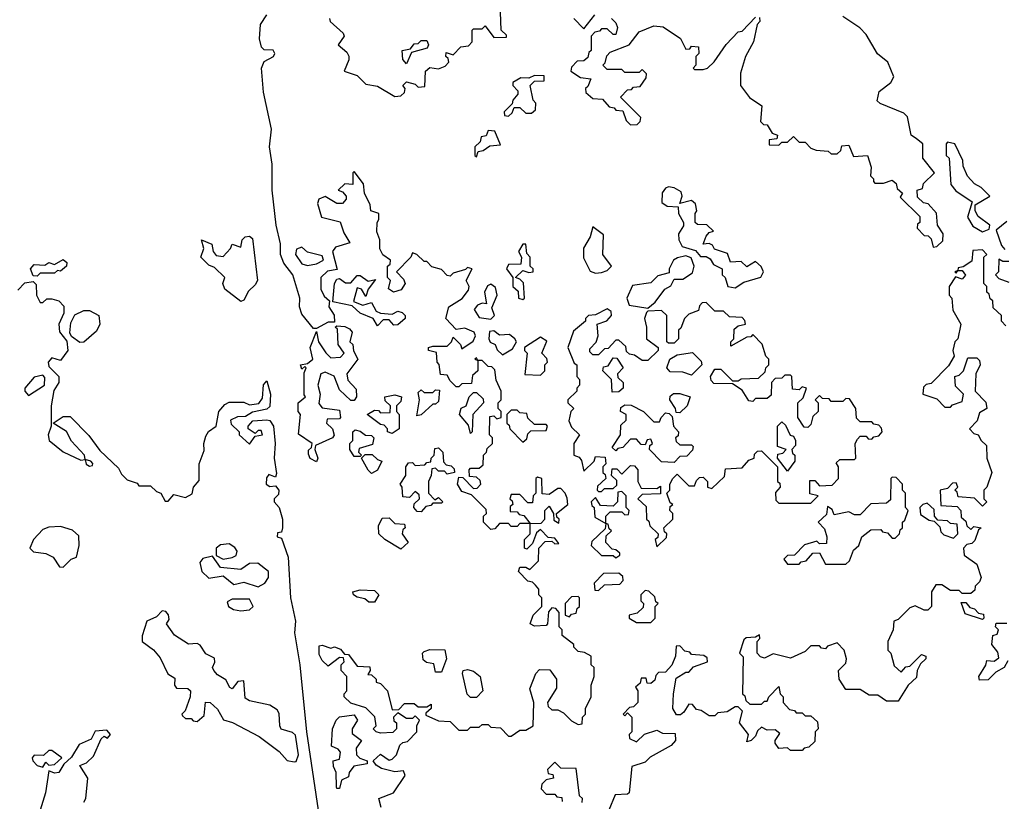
# Model space of a CAD drawing. Extents: x 1980017 to 2252640, y 74400 to 266395.
# Tile 182 of 256: x 2051865 to 2055250, y 249446 to 252131. Entities that reach past the tile are written whole.
import ezdxf

# ---------------------------------------------------------------- set-up
doc = ezdxf.new("R2010")
doc.units = 0

msp = doc.modelspace()

# ---------------------------------------------------------------- linework, layer by layer
at = {"layer": '0CON20XD'}
for points in [[(2052930, 252135), (2052932.5, 252125), (2052977.5, 252085), (2052980, 252075), (2052960, 252045), (2052989.5, 252019.5), (2052996.1, 252006.1), (2052996.4, 251993.6), (2052980, 251955), (2053025, 251940), (2053055, 251910), (2053095, 251902.5), (2053155, 251867.5), (2053175, 251870), (2053188.3, 251881.7), (2053190, 251895), (2053182.5, 251905), (2053195, 251917.5), (2053225, 251910), (2053235, 251900), (2053258.3, 251901.7), (2053260, 251955), (2053275, 251967.5), (2053305, 251962.5), (2053328.3, 251971.7), (2053340, 251985), (2053338.3, 251998.3), (2053330, 252005), (2053331.7, 252018.3), (2053355, 252010), (2053381.7, 252038.3), (2053408.3, 252041.7), (2053420, 252055), (2053420, 252095), (2053425, 252100), (2053455, 252100), (2053465, 252110), (2053495, 252070), (2053538.3, 252071.7), (2053538.3, 252078.3), (2053520, 252095), (2053517.5, 252157.5)], [(2052736.1, 252026.1), (2052705, 252027.5), (2052696.4, 252036.4), (2052690, 252065), (2052692.5, 252115), (2052715, 252147.5)], [(2053900, 252135), (2053915, 252120), (2053920, 252105), (2053915, 252080), (2053905, 252080), (2053885, 252100), (2053865, 252100), (2053858.3, 252091.7), (2053841.7, 252088.3), (2053830, 252075), (2053830, 252025), (2053821.7, 252018.3), (2053818.3, 252001.7), (2053805, 251990), (2053781.7, 251988.3), (2053761.7, 251968.3), (2053760, 251955), (2053793, 251933), (2053828.3, 251928.3), (2053818.3, 251901.7), (2053810, 251895), (2053811.7, 251881.7), (2053835, 251860), (2053868.3, 251858.3), (2053891.7, 251831.7), (2053908.3, 251828.3), (2053915, 251820), (2053938.3, 251818.3), (2053950, 251785), (2053965, 251770), (2053988.3, 251771.7), (2053998.3, 251781.7), (2054000, 251795), (2053930, 251865), (2053955, 251890), (2053968.3, 251891.7), (2053975, 251900), (2053998.3, 251901.7), (2054018.3, 251931.7), (2054020, 251945), (2054005, 251960), (2053995, 251950), (2053945, 251950), (2053935, 251960), (2053885, 251960), (2053870, 251975), (2053877.5, 251982.5), (2053883, 252007), (2053895, 252020), (2053960, 252045), (2053995, 252090), (2054045, 252110), (2054077, 252107), (2054136.4, 252066.4), (2054155, 252030), (2054168.3, 252031.7), (2054175, 252040), (2054198.3, 252038.3), (2054200, 252015), (2054190, 252005), (2054190, 251975), (2054180, 251965), (2054185, 251960), (2054215, 251960), (2054230, 251965), (2054253, 251987), (2054293.6, 252046.4), (2054335, 252090), (2054348.3, 252091.7), (2054395, 252140)], [(2053770, 252135), (2053805, 252100), (2053841.7, 252148.3)], [(2054408.3, 252138.3), (2054410, 252125), (2054400, 252115), (2054387.5, 252055), (2054360, 252005), (2054343, 251947), (2054342.5, 251905), (2054373.8, 251863.8), (2054416.7, 251835), (2054411.7, 251781.7), (2054421.7, 251771.7), (2054435, 251770), (2054451.7, 251741.7), (2054470, 251735), (2054468.3, 251721.7), (2054441.7, 251718.3), (2054441.7, 251701.7), (2054475, 251700), (2054485, 251710), (2054505, 251710), (2054525, 251730), (2054545, 251710), (2054565, 251710), (2054585, 251690), (2054603, 251683), (2054645, 251680), (2054655, 251670), (2054675, 251670), (2054688.3, 251681.7), (2054691.7, 251698.3), (2054715, 251700), (2054731.7, 251661.7), (2054780, 251665), (2054792.5, 251625), (2054790, 251595), (2054800, 251585), (2054800, 251575), (2054805, 251570), (2054835, 251570), (2054865, 251580), (2054878.3, 251568.3), (2054881.7, 251551.7), (2054900, 251535), (2054891.7, 251521.7), (2054960, 251455), (2054960, 251435), (2054951.7, 251428.3), (2054950, 251415), (2054975, 251390), (2054988.3, 251388.3), (2054998.3, 251378.3), (2055005, 251350), (2055018.3, 251351.7), (2055038.3, 251371.7), (2055040, 251395), (2055020, 251425), (2055017, 251467), (2054988.3, 251498.3), (2054971.7, 251501.7), (2054951.7, 251521.7), (2054950, 251545), (2054968.3, 251551.7), (2054971.7, 251568.3), (2055010, 251605), (2054970, 251655), (2054970, 251705), (2054948.3, 251721.7), (2054930, 251735), (2054917, 251797), (2054905, 251810), (2054823, 251843), (2054813, 251853), (2054820, 251885), (2054860, 251915), (2054870, 251935), (2054850, 251985), (2054813.6, 252013.6), (2054775, 252080), (2054753, 252103), (2054695, 252142.5)], [(2053195, 251980), (2053182.5, 251995), (2053180, 252025), (2053208.3, 252031.7), (2053221.7, 252048.3), (2053235, 252050), (2053245, 252060), (2053265, 252060), (2053270, 252045), (2053266.4, 252033.6), (2053211.7, 252018.3), (2053195, 251980)], [(2053107.5, 249425), (2053100, 249455), (2053150, 249475), (2053190, 249535), (2053185, 249550), (2053155, 249547.5), (2053108.3, 249558.3), (2053090, 249570), (2053080, 249585), (2053105, 249607.5), (2053135, 249587.5), (2053145, 249590), (2053160, 249605), (2053171.7, 249638.3), (2053181.7, 249648.3), (2053198.3, 249651.7), (2053230, 249685), (2053230, 249705), (2053240, 249725), (2053225, 249740), (2053215, 249730), (2053195, 249730), (2053165, 249750), (2053150, 249735), (2053151.7, 249721.7), (2053160, 249715), (2053160, 249695), (2053148.3, 249681.7), (2053105, 249680), (2053090, 249685), (2053080, 249695), (2053090, 249705), (2053086.4, 249736.4), (2053055, 249767.5), (2053003, 249783), (2052980, 249805), (2052980, 249815), (2052990, 249825), (2052990, 249875), (2052970, 249895), (2052970, 249915), (2052980, 249925), (2052978.3, 249938.3), (2052965, 249940), (2052925, 249910), (2052905, 249930), (2052895, 249950), (2052895, 249980), (2052905, 249982.5), (2052935, 249972.5), (2052947, 249977), (2052968.3, 249968.3), (2052981.7, 249951.7), (2052995, 249950), (2053025, 249910), (2053068.3, 249908.3), (2053070, 249895), (2053061.7, 249881.7), (2053075, 249880), (2053090, 249865), (2053090, 249855), (2053105, 249850), (2053130, 249825), (2053145, 249760), (2053168.3, 249761.7), (2053188.3, 249781.7), (2053221.7, 249781.7), (2053235, 249770), (2053265, 249770), (2053280, 249780), (2053280, 249765), (2053261.7, 249748.3), (2053261.7, 249741.7), (2053305, 249722.5), (2053345, 249720), (2053375, 249690), (2053405, 249690), (2053415, 249700), (2053445, 249700), (2053455, 249710), (2053475, 249710), (2053485, 249700), (2053518.3, 249698.3), (2053545, 249670), (2053555, 249670), (2053585, 249690), (2053605, 249690), (2053630, 249705), (2053632.5, 249785), (2053618.3, 249831.7), (2053640, 249885), (2053651.7, 249898.3), (2053687, 249897), (2053710, 249865), (2053710, 249835), (2053680, 249785), (2053681.7, 249771.7), (2053695, 249760), (2053715, 249760), (2053735, 249750), (2053761.7, 249721.7), (2053785, 249710), (2053798.3, 249711.7), (2053800, 249735), (2053810, 249745), (2053810, 249765), (2053830, 249805), (2053830, 249845), (2053840, 249875), (2053840, 249905), (2053830, 249915), (2053830, 249945), (2053807, 249957), (2053785, 249960), (2053770, 249975), (2053770, 249985), (2053730, 250015), (2053730, 250035), (2053720, 250045), (2053720, 250095), (2053708.3, 250108.3), (2053695, 250110), (2053683, 250097), (2053680, 250055), (2053675, 250050), (2053635, 250047.5), (2053620, 250055), (2053630, 250085), (2053660, 250115), (2053660, 250145), (2053650, 250155), (2053650, 250175), (2053638.3, 250188.3), (2053628.3, 250198.3), (2053611.7, 250201.7), (2053580, 250235), (2053585, 250250), (2053605, 250250), (2053618.3, 250241.7), (2053648.3, 250271.7), (2053650, 250315), (2053671.7, 250338.3), (2053695, 250340), (2053705, 250330), (2053718.3, 250331.7), (2053705, 250350), (2053681.7, 250351.7), (2053655, 250380), (2053641.7, 250368.3), (2053628.3, 250331.7), (2053608.3, 250311.7), (2053600, 250315), (2053600, 250345), (2053620, 250365), (2053620, 250400), (2053658.3, 250401.7), (2053670, 250415), (2053670, 250445), (2053685, 250460), (2053700, 250435), (2053701.7, 250411.7), (2053718.3, 250401.7), (2053720, 250415), (2053711.7, 250421.7), (2053710, 250435), (2053750, 250465), (2053747, 250487), (2053740, 250505), (2053725, 250520), (2053715, 250520), (2053685, 250500), (2053661.7, 250501.7), (2053660, 250555), (2053645, 250560), (2053640, 250555), (2053640, 250505), (2053630, 250495), (2053628.3, 250471.7), (2053611.7, 250471.7), (2053585, 250500), (2053555, 250500), (2053550, 250485), (2053558.3, 250478.3), (2053560, 250465), (2053551.7, 250458.3), (2053551.7, 250441.7), (2053575, 250440), (2053581.7, 250431.7), (2053598.3, 250428.3), (2053620, 250400), (2053585, 250400), (2053575, 250390), (2053555, 250390), (2053545, 250400), (2053515, 250400), (2053498.3, 250381.7), (2053485, 250380), (2053460, 250405), (2053460, 250425), (2053470, 250435), (2053468.3, 250448.3), (2053418.3, 250498.3), (2053385, 250510), (2053370, 250535), (2053375, 250560), (2053388.3, 250558.3), (2053425, 250520), (2053438.3, 250521.7), (2053450, 250535), (2053448.3, 250548.3), (2053435, 250560), (2053411.7, 250561.7), (2053410, 250585), (2053415, 250590), (2053445, 250590), (2053458.3, 250601.7), (2053460, 250635), (2053470, 250645), (2053471.7, 250658.3), (2053490, 250675), (2053490, 250695), (2053480, 250705), (2053481.7, 250768.3), (2053495, 250770), (2053505, 250760), (2053520, 250765), (2053520, 250785), (2053510, 250795), (2053510, 250815), (2053520, 250825), (2053520, 250855), (2053503, 250893), (2053498.3, 250928.3), (2053488.3, 250938.3), (2053475, 250940), (2053455, 250960), (2053440, 250960), (2053435, 250970), (2053430, 250965), (2053440, 250960), (2053440, 250925), (2053421.7, 250908.3), (2053418.3, 250881.7), (2053385, 250880), (2053375, 250870), (2053365, 250870), (2053345, 250890), (2053335, 250910), (2053311.7, 250911.7), (2053307, 250947), (2053300, 250955), (2053298.3, 250988.3), (2053270, 250995), (2053270, 251005), (2053285, 251010), (2053335, 251010), (2053350, 251025), (2053355, 251040), (2053380, 251015), (2053385, 251000), (2053423.6, 251026.4), (2053432.5, 251045), (2053427.5, 251057.5), (2053395, 251071.2), (2053365, 251066.7), (2053330, 251105), (2053340, 251145), (2053386.4, 251173.6), (2053408.3, 251201.7), (2053410, 251215), (2053400, 251235), (2053420, 251275), (2053405, 251280), (2053397.5, 251272.5), (2053355, 251260), (2053345, 251250), (2053335, 251252.5), (2053315, 251272.5), (2053281.7, 251281.7), (2053265, 251300), (2053255, 251300), (2053230, 251325), (2053215, 251330), (2053210, 251315), (2053160, 251265), (2053185, 251240), (2053190, 251225), (2053176.4, 251203.6), (2053150, 251195), (2053133, 251207), (2053140, 251235), (2053130, 251245), (2053130, 251285), (2053138.3, 251291.7), (2053140, 251305), (2053113.6, 251323.6), (2053103.6, 251343.6), (2053103.3, 251375), (2053092.3, 251402.3), (2053093.8, 251435), (2053100, 251445), (2053100, 251465), (2053072.5, 251475), (2053070, 251495), (2053050, 251535), (2053047, 251567), (2053015, 251610), (2053010, 251605), (2053010, 251565), (2052983, 251567), (2052960, 251545), (2052975, 251540), (2052987.5, 251525), (2052987.5, 251515), (2052975, 251500), (2052955, 251500), (2052915, 251523.8), (2052893.3, 251515), (2052889.3, 251499.3), (2052902.5, 251452.5), (2052966.7, 251436.7), (2052979.3, 251399.3), (2053000, 251365), (2052950.7, 251349.3), (2052940, 251335), (2052957, 251273), (2052923, 251267), (2052900, 251245), (2052900, 251205), (2052911.7, 251181.7), (2052930, 251165), (2052927.5, 251145), (2052945.9, 251115.9), (2052947.5, 251092.5), (2052925, 251092.5), (2052885, 251070), (2052875, 251070), (2052835, 251120), (2052827.5, 251145), (2052828, 251175), (2052804.1, 251254.1), (2052773.3, 251295), (2052761.2, 251325), (2052761.7, 251361.7), (2052746.7, 251425), (2052732.5, 251545), (2052733.3, 251635), (2052724, 251695), (2052731.2, 251755), (2052702.7, 251882.7), (2052696.2, 251965), (2052705, 251987.5), (2052737.5, 252005), (2052742.5, 252015), (2052736.1, 252026.1)], [(2053545, 251800), (2053558.3, 251811.7), (2053565, 251830), (2053585, 251830), (2053605, 251810), (2053625, 251810), (2053638.3, 251821.7), (2053640, 251845), (2053630, 251855), (2053620, 251905), (2053635, 251920), (2053668.3, 251921.7), (2053668.3, 251938.3), (2053635, 251940), (2053615, 251930), (2053588.3, 251931.7), (2053560, 251915), (2053560, 251905), (2053577, 251887), (2053577.5, 251875), (2053560, 251855), (2053558.3, 251841.7), (2053530, 251815), (2053531.7, 251801.7), (2053545, 251800)], [(2053435, 251660), (2053441.7, 251678.3), (2053458.3, 251681.7), (2053481.7, 251698.3), (2053518.3, 251701.7), (2053498.3, 251748.3), (2053475, 251750), (2053468.3, 251731.7), (2053451.7, 251728.3), (2053448.3, 251711.7), (2053430, 251695), (2053430, 251665), (2053435, 251660)], [(2055175, 251402.5), (2055198.3, 251411.7), (2055200, 251425), (2055160, 251455), (2055150, 251475), (2055150, 251495), (2055200, 251525), (2055170, 251555), (2055147, 251567), (2055123.6, 251593.6), (2055108.3, 251628.3), (2055107, 251647), (2055080, 251705), (2055055, 251710), (2055050, 251705), (2055050, 251665), (2055060, 251655), (2055066.7, 251565), (2055083.8, 251543.8), (2055140, 251505), (2055123, 251453), (2055141.7, 251421.7), (2055175, 251402.5)], [(2054325, 251210), (2054355, 251230), (2054413, 251247), (2054422.5, 251265), (2054413.6, 251283.6), (2054395, 251300), (2054365, 251282.5), (2054345, 251300), (2054308.3, 251298.3), (2054298.3, 251328.3), (2054253.3, 251343.3), (2054246.7, 251356.7), (2054235, 251362.5), (2054215, 251360), (2054225, 251387.5), (2054235, 251400), (2054250, 251405), (2054227, 251427), (2054195, 251427.5), (2054187.5, 251435), (2054186.7, 251465), (2054192.5, 251475), (2054188.3, 251498.3), (2054175, 251510), (2054135, 251500), (2054142.5, 251525), (2054139.3, 251539.3), (2054115, 251553.3), (2054095, 251557.5), (2054085, 251552.5), (2054073.6, 251536.4), (2054073, 251503), (2054090.7, 251490.7), (2054128.3, 251488.3), (2054130, 251465), (2054147.5, 251435), (2054147, 251423), (2054130, 251395), (2054131.2, 251375), (2054142.3, 251352.3), (2054188.3, 251338.3), (2054205, 251317.5), (2054225, 251317.5), (2054239.3, 251309.3), (2054250.7, 251290.7), (2054280, 251275), (2054280, 251255), (2054290, 251245), (2054300, 251215), (2054325, 251210)], [(2055258.3, 251438.3), (2055221.7, 251408.3), (2055240, 251355), (2055251.7, 251341.7)], [(2053845, 251260), (2053865, 251262.5), (2053885, 251270), (2053900, 251285), (2053870, 251325), (2053871.7, 251391.7), (2053835, 251420), (2053826.7, 251385), (2053803.6, 251346.4), (2053803.6, 251313.6), (2053826.7, 251266.7), (2053845, 251260)], [(2052625, 251163.3), (2052570, 251205), (2052563.3, 251225), (2052570, 251245), (2052535, 251280), (2052515, 251287.5), (2052487.5, 251315), (2052497.5, 251345), (2052490, 251375), (2052525, 251360), (2052530, 251335), (2052540.7, 251320.7), (2052565, 251317.5), (2052590, 251345), (2052595, 251360), (2052625, 251350), (2052630, 251375), (2052640, 251385), (2052655, 251387.5), (2052665, 251380), (2052682.5, 251235), (2052675, 251220), (2052651.2, 251198.8), (2052635, 251167.5), (2052625, 251163.3)], [(2052855, 251286.7), (2052885, 251292.5), (2052910, 251305), (2052905, 251320), (2052855, 251332.5), (2052835, 251350), (2052816.7, 251343.3), (2052813.3, 251325), (2052835, 251292.5), (2052855, 251286.7)], [(2053595, 251170), (2053600, 251175), (2053597, 251227), (2053585, 251240), (2053570, 251245), (2053595, 251270), (2053615, 251262.5), (2053630, 251265), (2053630, 251275), (2053620, 251285), (2053620, 251315), (2053608.3, 251328.3), (2053605, 251360), (2053595, 251360), (2053580, 251335), (2053590, 251315), (2053588.3, 251291.7), (2053545, 251290), (2053538.8, 251275), (2053560, 251245), (2053560, 251215), (2053578.3, 251198.3), (2053580, 251175), (2053595, 251170)], [(2055255, 251080), (2055240, 251095), (2055240, 251115), (2055211.7, 251141.7), (2055210, 251165), (2055201.7, 251171.7), (2055198.3, 251188.3), (2055190, 251195), (2055190, 251215), (2055180, 251225), (2055180, 251315), (2055190, 251325), (2055175, 251340), (2055141.7, 251338.3), (2055138.3, 251301.7), (2055108.3, 251281.7), (2055091.7, 251278.3), (2055090, 251270), (2055080, 251265), (2055085, 251260), (2055090, 251270), (2055105, 251270), (2055117, 251253), (2055105, 251240), (2055081.7, 251248.3), (2055060, 251215), (2055060, 251185), (2055070, 251175), (2055073, 251133), (2055100, 251085), (2055090, 251035), (2055080, 251025), (2055072.5, 250995), (2055077.5, 250975), (2055058.3, 250941.7), (2054998.3, 250881.7), (2054981.7, 250878.3), (2054971.7, 250868.3), (2054970, 250845), (2055018.3, 250828.3), (2055045, 250800), (2055065, 250800), (2055071.7, 250808.3), (2055105, 250820), (2055110, 250845), (2055081.7, 250871.7), (2055080, 250905), (2055095, 250910), (2055110, 250925), (2055125, 250970), (2055155, 250970), (2055165, 250960), (2055167.5, 250945), (2055152.5, 250915), (2055150, 250855), (2055187, 250817), (2055190, 250795), (2055165, 250780), (2055157, 250753), (2055130, 250725), (2055145, 250710), (2055160, 250705), (2055170, 250685), (2055188.3, 250668.3), (2055190, 250625), (2055207.5, 250575), (2055190, 250525), (2055180, 250515), (2055180, 250485), (2055190, 250475), (2055175, 250460), (2055147.5, 250487.5), (2055091.7, 250491.7), (2055088.3, 250508.3), (2055080, 250515), (2055090, 250525), (2055085, 250540), (2055071.7, 250538.3), (2055055, 250520), (2055030, 250515), (2055031.7, 250461.7), (2055088.3, 250458.3), (2055100, 250445), (2055101.7, 250421.7), (2055118.3, 250408.3), (2055121.7, 250391.7), (2055135, 250380), (2055145, 250390), (2055170, 250385), (2055161.7, 250378.3), (2055148.3, 250341.7), (2055138.3, 250331.7), (2055121.7, 250328.3), (2055110, 250315), (2055111.7, 250291.7), (2055155, 250260), (2055170, 250215), (2055165, 250200), (2055150, 250185), (2055148.3, 250171.7), (2055135, 250160), (2055105, 250160), (2055095, 250170), (2055065, 250170), (2055035, 250190), (2055015, 250190), (2055000, 250165), (2055000, 250115), (2054987.5, 250102.5), (2054975, 250102.5), (2054943, 250117), (2054925, 250110), (2054885, 250070), (2054870, 250065), (2054867.5, 250035), (2054850, 249995), (2054850, 249965), (2054860, 249955), (2054871.7, 249911.7), (2054895, 249890), (2054911.7, 249908.3), (2054925, 249910), (2054965, 249950), (2054980, 249945), (2054980, 249935), (2054961.7, 249918.3), (2054950, 249895), (2054948.3, 249871.7), (2054920, 249845), (2054885, 249790), (2054845, 249790), (2054815, 249810), (2054785, 249810), (2054755, 249830), (2054705, 249830), (2054682.5, 249865), (2054680, 249895), (2054705, 249920), (2054707.5, 249935), (2054700, 249965), (2054675, 249990), (2054641.7, 249978.3), (2054635, 249970), (2054621.7, 249971.7), (2054615, 249980), (2054585, 249980), (2054565, 249960), (2054515, 249937.5), (2054455, 249952.5), (2054425, 249937.5), (2054411.7, 249941.7), (2054400, 249955), (2054400, 249995), (2054410, 250005), (2054408.3, 250018.3), (2054395, 250010), (2054363, 250007), (2054355, 250000), (2054340, 249955), (2054351.7, 249941.7), (2054350, 249815), (2054358.3, 249808.3), (2054361.7, 249791.7), (2054375, 249780), (2054415, 249780), (2054425, 249790), (2054435, 249790), (2054440, 249805), (2054475, 249840), (2054480, 249815), (2054490, 249805), (2054490, 249785), (2054511.7, 249761.7), (2054528.3, 249758.3), (2054535, 249750), (2054555, 249750), (2054565, 249740), (2054585, 249740), (2054608.3, 249718.3), (2054610, 249695), (2054600, 249685), (2054598.3, 249651.7), (2054578.3, 249631.7), (2054561.7, 249628.3), (2054555, 249620), (2054515, 249620), (2054505, 249630), (2054475, 249627.5), (2054462.5, 249645), (2054462.5, 249655), (2054478.3, 249678.3), (2054461.7, 249691.7), (2054435, 249690), (2054415, 249700), (2054401.7, 249688.3), (2054395, 249670), (2054380, 249655), (2054365, 249650), (2054370, 249675), (2054340, 249715), (2054350, 249755), (2054335, 249770), (2054325, 249770), (2054297, 249753), (2054265, 249750), (2054255, 249740), (2054235, 249740), (2054208.3, 249758.3), (2054191.7, 249761.7), (2054178.3, 249778.3), (2054165, 249780), (2054148.3, 249751.7), (2054137, 249743), (2054123, 249743), (2054110, 249765), (2054112.5, 249815)], [(2051925, 251250), (2051911.7, 251251.7), (2051902.5, 251275), (2051915, 251290), (2051951.7, 251288.3), (2051965, 251297.5), (2051985, 251290), (2052015, 251307.5), (2052027, 251297), (2052026.1, 251283.9), (2052005, 251267.5), (2051995, 251270), (2051985, 251260), (2051935, 251260), (2051925, 251250)], [(2054025, 251140), (2054049.2, 251160.8), (2054082.5, 251205), (2054103, 251217), (2054115, 251240), (2054145, 251240), (2054178.3, 251261.7), (2054183.3, 251285), (2054173.3, 251313.3), (2054155, 251320), (2054126.4, 251313.6), (2054112.5, 251305), (2054097.5, 251275), (2054098.3, 251261.7), (2054059.3, 251250.7), (2054035, 251227.5), (2053971.7, 251218.3), (2053952.5, 251175), (2053960, 251150), (2054025, 251140)], [(2055265, 251300), (2055245, 251300), (2055231.7, 251308.3), (2055230, 251265), (2055220, 251255), (2055231.7, 251241.7), (2055265, 251230)], [(2053095, 251080), (2053080, 251105), (2053035, 251122.5), (2053008.3, 251148.3), (2052941.7, 251161.7), (2052947.5, 251225), (2052955, 251240), (2052965, 251242.5), (2052985, 251227.5), (2053003, 251227), (2053025, 251252.5), (2053035, 251252.5), (2053063, 251233), (2053088.3, 251238.3), (2053062.5, 251205), (2053055, 251180), (2053040, 251205), (2053025, 251210), (2053012.5, 251162.5), (2053045, 251150), (2053075, 251160), (2053090, 251130), (2053105, 251122.5), (2053145, 251120), (2053165, 251130), (2053180, 251125), (2053190, 251115), (2053190, 251105), (2053165, 251082.5), (2053151.7, 251081.7), (2053135, 251100), (2053115, 251100), (2053095, 251080)], [(2051858.3, 251201.7), (2051883, 251227), (2051911.7, 251231.7), (2051921.7, 251221.7), (2051923.3, 251185), (2051935, 251160), (2051945, 251160), (2051958.3, 251171.7), (2051975, 251172.5), (2052000, 251165), (2052017, 251147), (2052017, 251123), (2052000, 251085), (2052001.7, 251058.3), (2052027, 251027), (2052030, 250995), (2052005, 250960), (2051975, 250970), (2051962.5, 250955), (2051965, 250940), (2052000, 250905), (2052000, 250885), (2051982.5, 250857.5), (2051973.3, 250805), (2051973.3, 250735), (2051963.3, 250705), (2051966.7, 250685), (2052015, 250646.7), (2052075, 250617.5), (2052090, 250620), (2052093.6, 250603.6), (2052105, 250597.5), (2052115, 250600), (2052117, 250607), (2052110, 250615), (2052090, 250620), (2052087.5, 250635), (2052043.6, 250683.6), (2052026.4, 250716.4), (2051980, 250745), (2052015, 250767.5), (2052038.3, 250768.3), (2052103, 250703), (2052140.7, 250650.7), (2052205, 250590), (2052215, 250570), (2052235, 250550), (2052268.3, 250538.3), (2052275, 250530), (2052315, 250530), (2052335, 250510), (2052350, 250505), (2052365, 250477.5), (2052375, 250477.5), (2052395, 250500), (2052435, 250490), (2052458.3, 250501.7), (2052462.5, 250525), (2052482.5, 250547.5), (2052482.5, 250605), (2052499.3, 250650.7), (2052497.5, 250675), (2052505, 250700), (2052513.6, 250716.4), (2052540, 250735), (2052550, 250785), (2052570.7, 250809.3), (2052585, 250817.5), (2052635, 250817.5), (2052655, 250807.5), (2052687, 250813), (2052699.3, 250830.7), (2052703, 250877), (2052715, 250890), (2052727.1, 250845), (2052725, 250802.5), (2052715, 250793.3), (2052665, 250782.5), (2052641.7, 250768.3), (2052613.6, 250766.4), (2052590, 250755), (2052591.7, 250741.7), (2052620, 250715), (2052620, 250705), (2052655, 250672.5), (2052675, 250700), (2052700, 250705), (2052695, 250720), (2052685, 250720), (2052675, 250710), (2052650, 250725), (2052650, 250735), (2052667, 250753), (2052715, 250756.7), (2052725, 250753.8), (2052737.5, 250735), (2052743.8, 250675), (2052740, 250625), (2052748.3, 250571.7), (2052745, 250560), (2052721.7, 250568.3), (2052713, 250557), (2052712.5, 250535), (2052725, 250527.5), (2052745, 250530), (2052756, 250515), (2052755, 250500), (2052740, 250485), (2052740, 250475), (2052757.5, 250455), (2052768, 250415), (2052768.8, 250385), (2052765, 250370), (2052751.7, 250368.3), (2052750, 250355), (2052765, 250350), (2052787.5, 250285), (2052795.8, 250145), (2052812.9, 250065), (2052810, 250025), (2052828.1, 249915), (2052851.4, 249685), (2052890.8, 249415)], [(2053485, 251102.5), (2053497.5, 251115), (2053488.3, 251141.7), (2053506.7, 251185), (2053500.7, 251210.7), (2053485, 251222.5), (2053473.6, 251216.4), (2053463.3, 251195), (2053470, 251155), (2053455, 251157.5), (2053439.3, 251150.7), (2053427.5, 251135), (2053445, 251107.5), (2053485, 251102.5)], [(2054055, 250320), (2054088.3, 250351.7), (2054090, 250365), (2054081.7, 250371.7), (2054080, 250385), (2054110, 250415), (2054110, 250435), (2054100, 250445), (2054101.7, 250458.3), (2054110, 250465), (2054101.7, 250471.7), (2054090, 250505), (2054100, 250515), (2054100, 250535), (2054110, 250555), (2054125, 250570), (2054165, 250530), (2054185, 250530), (2054191.7, 250548.3), (2054201.7, 250558.3), (2054215, 250560), (2054230, 250545), (2054230, 250525), (2054245, 250520), (2054288.3, 250561.7), (2054291.7, 250588.3), (2054348.3, 250591.7), (2054371.7, 250618.3), (2054390, 250625), (2054391.7, 250638.3), (2054401.7, 250648.3), (2054415, 250650), (2054470, 250595), (2054470, 250545), (2054478.3, 250538.3), (2054480, 250525), (2054463, 250507), (2054465, 250480), (2054475, 250470), (2054585, 250470), (2054610, 250495), (2054581.7, 250501.7), (2054581.7, 250548.3), (2054598.3, 250548.3), (2054615, 250530), (2054658.3, 250531.7), (2054680, 250555), (2054680, 250595), (2054671.7, 250608.3), (2054685, 250620), (2054735, 250620), (2054740, 250625), (2054737.5, 250675), (2054745, 250690), (2054755, 250700), (2054775, 250700), (2054781.7, 250691.7), (2054795, 250690), (2054801.7, 250698.3), (2054818.3, 250701.7), (2054830, 250715), (2054828.3, 250728.3), (2054818.3, 250738.3), (2054801.7, 250741.7), (2054795, 250750), (2054755, 250750), (2054741.7, 250761.7), (2054740, 250795), (2054718.3, 250828.3), (2054705, 250830), (2054695, 250820), (2054655, 250820), (2054648.3, 250828.3), (2054625, 250830), (2054615, 250840), (2054600, 250825), (2054610, 250815), (2054610, 250785), (2054591.7, 250768.3), (2054585, 250740), (2054575, 250730), (2054561.7, 250731.7), (2054540, 250765), (2054540, 250815), (2054558.3, 250831.7), (2054570, 250865), (2054555, 250870), (2054545, 250860), (2054521.7, 250861.7), (2054520, 250905), (2054515, 250910), (2054495, 250910), (2054485, 250900), (2054461.7, 250898.3), (2054450, 250885), (2054448.3, 250841.7), (2054435, 250830), (2054395, 250830), (2054385, 250820), (2054371.7, 250821.7), (2054348.3, 250858.3), (2054315, 250880), (2054251.7, 250881.7), (2054241.7, 250891.7), (2054240, 250905), (2054255, 250930), (2054275, 250930), (2054315, 250890), (2054335, 250890), (2054345, 250897.5), (2054405, 250900), (2054428.3, 250921.7), (2054430, 250935), (2054440, 250945), (2054440, 250965), (2054430, 250975), (2054417, 251017), (2054385, 251050), (2054378.3, 251041.7), (2054365, 251040), (2054310, 251010), (2054310, 251025), (2054320, 251035), (2054321.7, 251068.3), (2054335, 251080), (2054360, 251085), (2054358.3, 251098.3), (2054348.3, 251108.3), (2054305, 251110), (2054285, 251130), (2054255, 251130), (2054225, 251160), (2054211.7, 251158.3), (2054201.7, 251148.3), (2054198.3, 251131.7), (2054165, 251120), (2054150, 251105), (2054138.3, 251071.7), (2054130, 251065), (2054130, 251035), (2054115, 251020), (2054095, 251020), (2054090, 251025), (2054090, 251115), (2054071.7, 251131.7), (2054025, 251130), (2054020, 251125), (2054012.5, 251105), (2054020, 251075), (2054020, 251035), (2054060, 251005), (2054060, 250995), (2054025, 250960), (2054005, 250960), (2053978.3, 250978.3), (2053961.7, 250981.7), (2053951.7, 250991.7), (2053948.3, 251008.3), (2053925, 251030), (2053915, 251030), (2053888.3, 251001.7), (2053875, 251000), (2053855, 250980), (2053835, 250980), (2053825, 250990), (2053825, 251000), (2053846.7, 251023.3), (2053853.3, 251045), (2053850, 251085), (2053883.6, 251096.4), (2053900, 251115), (2053898.3, 251128.3), (2053885, 251137.5), (2053845, 251117.5), (2053820, 251115), (2053810, 251105), (2053810, 251095), (2053769.3, 251060.7), (2053750, 251005), (2053771.7, 250951.7), (2053780, 250945), (2053780, 250905), (2053790, 250895), (2053790, 250875), (2053780, 250865), (2053780, 250855), (2053750, 250825), (2053750, 250815), (2053770, 250795), (2053760, 250785), (2053752.5, 250752.5), (2053761.7, 250731.7), (2053790, 250705), (2053770, 250675), (2053770, 250635), (2053788.3, 250628.3), (2053797, 250617), (2053805, 250580), (2053840, 250615), (2053845, 250630), (2053878.3, 250628.3), (2053880, 250605), (2053870, 250595), (2053870, 250575), (2053878.3, 250568.3), (2053880, 250555), (2053851.7, 250528.3), (2053850, 250515), (2053855, 250510), (2053865, 250510), (2053875, 250520), (2053905, 250520), (2053918.3, 250531.7), (2053918.3, 250548.3), (2053900, 250565), (2053901.7, 250588.3), (2053918.3, 250588.3), (2053935, 250570), (2053965, 250600), (2053978.3, 250598.3), (2053990, 250585), (2053990, 250545), (2054001.7, 250521.7), (2054055, 250520), (2054068.3, 250528.3), (2054068.3, 250501.7), (2054005, 250500), (2053990, 250485), (2054018.3, 250458.3), (2054020, 250415), (2054028.3, 250408.3), (2054031.7, 250391.7), (2054060, 250365), (2054058.3, 250351.7), (2054050, 250345), (2054055, 250320)], [(2052072, 251022), (2052043.3, 251043.3), (2052037.5, 251055), (2052040.7, 251089.3), (2052055, 251117.5), (2052085, 251132.5), (2052105, 251132.5), (2052137.5, 251115), (2052140, 251085), (2052129.3, 251060.7), (2052085, 251023.8), (2052072, 251022)], [(2052885, 250612.5), (2052863.6, 250623.6), (2052858.3, 250638.3), (2052858.3, 250651.7), (2052868.3, 250661.7), (2052870, 250675), (2052823, 250707), (2052830, 250775), (2052822.5, 250785), (2052822.5, 250815), (2052847.5, 250835), (2052842.5, 250842.5), (2052842.5, 250917.5), (2052850, 250935), (2052845, 250940), (2052835, 250930), (2052830, 250945), (2052855, 250950), (2052872.5, 250965), (2052863.8, 251005), (2052885, 251060), (2052892.5, 251025), (2052917, 250987), (2052935, 250970), (2052968.3, 250971.7), (2052980, 250985), (2052960, 251015), (2052957.5, 251067.5), (2052950, 251075), (2052955, 251080), (2052983.3, 251076.7), (2052999.3, 251069.3), (2053007.5, 251057.5), (2053000, 251025), (2053010, 251015), (2053013, 250993), (2053027.5, 250965), (2052990, 250915), (2052993, 250893), (2053021.7, 250861.7), (2053022.5, 250835), (2053015, 250822.5), (2053003, 250823), (2052965, 250860), (2052946.7, 250906.7), (2052915, 250920), (2052900, 250915), (2052890, 250875), (2052897.5, 250845), (2052893, 250813), (2052905, 250797.5), (2052965, 250790), (2052967.5, 250765), (2052965, 250760), (2052921.7, 250758.3), (2052920, 250745), (2052940, 250725), (2052946.7, 250703.3), (2052940, 250695), (2052881.7, 250668.3), (2052880, 250655), (2052890, 250625), (2052885, 250612.5)], [(2053525, 250980), (2053559.3, 251000.7), (2053572.5, 251025), (2053567.5, 251035), (2053549.3, 251049.3), (2053515, 251047.5), (2053495, 251062.5), (2053480, 251060), (2053477.5, 251035), (2053483, 251023), (2053500, 251015), (2053507, 250997), (2053525, 250980)], [(2053655, 250910), (2053670, 250925), (2053670, 250945), (2053680, 250955), (2053677, 250967), (2053660, 250985), (2053677, 251027), (2053655, 251040), (2053600, 251005), (2053600, 250995), (2053610, 250985), (2053601.7, 250911.7), (2053655, 250910)], [(2053901.7, 250851.7), (2053900, 250895), (2053870, 250925), (2053871.7, 250938.3), (2053888.3, 250941.7), (2053905, 250970), (2053918.3, 250968.3), (2053940, 250935), (2053920, 250915), (2053921.7, 250901.7), (2053940, 250885), (2053940, 250865), (2053925, 250852.5), (2053901.7, 250851.7)], [(2054175, 250910), (2054145, 250920), (2054101.7, 250921.7), (2054090, 250935), (2054100, 250965), (2054125, 250980), (2054178.3, 250988.3), (2054208.3, 250958.3), (2054210, 250945), (2054175, 250910)], [(2051895, 250840), (2051950, 250875), (2051951.7, 250901.7), (2051945, 250910), (2051915, 250903.3), (2051882.5, 250865), (2051882.5, 250855), (2051895, 250840)], [(2053145, 250710), (2053130, 250715), (2053130, 250725), (2053118.3, 250738.3), (2053105, 250740), (2053060, 250775), (2053085, 250790), (2053098.3, 250788.3), (2053105, 250780), (2053138.3, 250781.7), (2053140, 250805), (2053121.7, 250821.7), (2053120, 250835), (2053155, 250842.5), (2053177.5, 250835), (2053175, 250820), (2053160, 250805), (2053160, 250785), (2053170, 250775), (2053170, 250725), (2053145, 250710)], [(2053230, 250770), (2053240, 250825), (2053235, 250850), (2053245, 250860), (2053255, 250850), (2053285, 250850), (2053295, 250860), (2053308.3, 250858.3), (2053305, 250820), (2053295, 250810), (2053285, 250810), (2053245, 250773.3), (2053230, 250770)], [(2053415, 250710), (2053408.3, 250738.3), (2053377.5, 250775), (2053383, 250797), (2053400, 250805), (2053410, 250835), (2053425, 250850), (2053435, 250850), (2053458.3, 250828.3), (2053460, 250815), (2053422.5, 250775), (2053420, 250715), (2053415, 250710)], [(2054135, 250780), (2054121.7, 250781.7), (2054120, 250795), (2054100, 250825), (2054101.7, 250838.3), (2054113, 250847), (2054135, 250847.5), (2054170, 250835), (2054160, 250805), (2054135, 250780)], [(2054115, 250610), (2054071.7, 250611.7), (2054030, 250655), (2054031.7, 250668.3), (2054040, 250675), (2054035, 250690), (2054021.7, 250688.3), (2054015, 250670), (2054001.7, 250671.7), (2053985, 250690), (2053965, 250690), (2053938.3, 250661.7), (2053921.7, 250658.3), (2053915, 250650), (2053901.7, 250661.7), (2053930, 250705), (2053931.7, 250738.3), (2053950, 250755), (2053950, 250775), (2053930, 250785), (2053931.7, 250798.3), (2053945, 250807.5), (2053967, 250807), (2054010, 250785), (2054045, 250750), (2054065, 250750), (2054070, 250765), (2054085, 250780), (2054098.3, 250778.3), (2054108.3, 250768.3), (2054112.5, 250735), (2054130, 250715), (2054128.3, 250701.7), (2054120, 250695), (2054121.7, 250681.7), (2054135, 250670), (2054175, 250670), (2054180, 250665), (2054178.3, 250651.7), (2054158.3, 250631.7), (2054135, 250630), (2054115, 250610)], [(2053595, 250680), (2053608.3, 250691.7), (2053611.7, 250708.3), (2053621.7, 250718.3), (2053675, 250720), (2053680, 250735), (2053675, 250740), (2053635, 250740), (2053611.7, 250761.7), (2053608.3, 250778.3), (2053585, 250780), (2053575, 250790), (2053555, 250790), (2053540, 250775), (2053540, 250745), (2053548.3, 250738.3), (2053550, 250725), (2053595, 250680)], [(2054505, 250580), (2054470, 250625), (2054471.7, 250638.3), (2054488.3, 250641.7), (2054500, 250655), (2054470, 250665), (2054470, 250735), (2054485, 250750), (2054498.3, 250738.3), (2054513.3, 250703.3), (2054525, 250700), (2054532.5, 250685), (2054531.7, 250668.3), (2054520, 250655), (2054521.7, 250641.7), (2054530, 250635), (2054530, 250615), (2054505, 250580)], [(2053035, 250630), (2053015, 250630), (2053000, 250655), (2053000, 250675), (2053010, 250685), (2053010, 250715), (2053018.3, 250721.7), (2053035, 250717.5), (2053053.3, 250703.3), (2053075, 250702.5), (2053082.5, 250695), (2053078.3, 250671.7), (2053031.7, 250658.3), (2053030, 250645), (2053040, 250635), (2053035, 250630)], [(2053245, 250440), (2053231.7, 250441.7), (2053220, 250455), (2053221.7, 250468.3), (2053240, 250485), (2053238.3, 250498.3), (2053225, 250510), (2053205, 250490), (2053181.7, 250491.7), (2053180, 250525), (2053172.5, 250535), (2053192.5, 250565), (2053192.5, 250595), (2053201.7, 250608.3), (2053215, 250610), (2053225, 250600), (2053258.3, 250601.7), (2053265, 250610), (2053278.3, 250611.7), (2053280, 250625), (2053290, 250635), (2053291.7, 250658.3), (2053305, 250660), (2053320, 250645), (2053321.7, 250611.7), (2053331.7, 250601.7), (2053348.3, 250598.3), (2053358.3, 250588.3), (2053360, 250575), (2053335, 250570), (2053325, 250580), (2053305, 250580), (2053295, 250590), (2053281.7, 250588.3), (2053280, 250565), (2053270, 250545), (2053270, 250505), (2053291.7, 250481.7), (2053305, 250490), (2053320, 250475), (2053315, 250470), (2053285, 250470), (2053278.3, 250461.7), (2053261.7, 250458.3), (2053245, 250440)], [(2053075, 250572.5), (2053063, 250583), (2053040, 250625), (2053052.5, 250637.5), (2053077, 250637), (2053095, 250620), (2053110, 250615), (2053095, 250583.3), (2053075, 250572.5)], [(2054705, 250260), (2054718.3, 250271.7), (2054731.7, 250308.3), (2054750, 250325), (2054760, 250355), (2054791.7, 250378.3), (2054825, 250380), (2054831.7, 250371.7), (2054848.3, 250368.3), (2054865, 250350), (2054875, 250350), (2054890, 250365), (2054891.7, 250378.3), (2054900, 250385), (2054900, 250405), (2054908.3, 250411.7), (2054920, 250445), (2054910, 250455), (2054910, 250505), (2054900, 250515), (2054900, 250535), (2054878.3, 250558.3), (2054865, 250560), (2054860, 250555), (2054858.3, 250481.7), (2054845, 250470), (2054791.7, 250468.3), (2054755, 250430), (2054735, 250430), (2054715, 250440), (2054665, 250430), (2054658.3, 250448.3), (2054641.7, 250458.3), (2054638.3, 250431.7), (2054610, 250405), (2054631.7, 250381.7), (2054640, 250355), (2054638.3, 250331.7), (2054615, 250330), (2054605, 250340), (2054563, 250327), (2054528.3, 250291.7), (2054505, 250290), (2054491.7, 250278.3), (2054505, 250260), (2054545, 250260), (2054551.7, 250268.3), (2054568.3, 250271.7), (2054591.7, 250298.3), (2054615, 250300), (2054635, 250260), (2054705, 250260)], [(2053915, 250282.5), (2053928.3, 250291.7), (2053928.3, 250298.3), (2053915, 250310), (2053901.7, 250311.7), (2053880, 250335), (2053881.7, 250358.3), (2053900, 250375), (2053891.7, 250381.7), (2053888.3, 250398.3), (2053880, 250400), (2053880, 250425), (2053895, 250440), (2053935, 250440), (2053945, 250430), (2053958.3, 250431.7), (2053960, 250445), (2053950, 250455), (2053950, 250495), (2053935, 250510), (2053921.7, 250508.3), (2053920, 250475), (2053905, 250460), (2053861.7, 250461.7), (2053845, 250490), (2053830, 250475), (2053831.7, 250461.7), (2053840, 250455), (2053841.7, 250421.7), (2053880, 250400), (2053878.3, 250381.7), (2053831.7, 250338.3), (2053830, 250325), (2053865, 250290), (2053905, 250290), (2053915, 250282.5)], [(2055075, 250350), (2055090, 250365), (2055088.3, 250398.3), (2055065, 250400), (2055055, 250410), (2055021.7, 250411.7), (2055010, 250425), (2055008.3, 250448.3), (2054985, 250470), (2054970, 250465), (2054960, 250455), (2054961.7, 250431.7), (2054991.7, 250411.7), (2055008.3, 250408.3), (2055028.3, 250388.3), (2055031.7, 250371.7), (2055041.7, 250361.7), (2055075, 250350)], [(2052015, 250250), (2052041.7, 250278.3), (2052060, 250285), (2052070, 250325), (2052068.3, 250358.3), (2052047, 250377), (2052005, 250390), (2051965, 250387.5), (2051945, 250380), (2051912.5, 250345), (2051900, 250315), (2051913, 250303), (2051955, 250297.5), (2051980, 250285), (2052001.7, 250251.7), (2052015, 250250)], [(2053175, 250312.5), (2053120, 250345), (2053100, 250365), (2053098.3, 250391.7), (2053111.7, 250418.3), (2053135, 250420), (2053155, 250400), (2053188.3, 250398.3), (2053190, 250385), (2053181.7, 250378.3), (2053180, 250365), (2053200, 250335), (2053175, 250312.5)], [(2052565, 250278), (2052595, 250283.3), (2052609.3, 250290.7), (2052612.5, 250305), (2052605, 250317.5), (2052585, 250330), (2052555, 250327.5), (2052540, 250315), (2052540, 250290), (2052565, 250278)], [(2052685, 250182.5), (2052707.5, 250195), (2052720, 250215), (2052720, 250235), (2052683.9, 250263.9), (2052655, 250262.5), (2052625, 250242), (2052555, 250248.8), (2052527.5, 250287.5), (2052495, 250280), (2052484.2, 250265.8), (2052490.8, 250235), (2052515, 250212), (2052565, 250220), (2052601.2, 250191.2), (2052635, 250198.8), (2052685, 250182.5)], [(2053855, 250170), (2053875, 250190), (2053928.3, 250191.7), (2053940, 250205), (2053938.3, 250218.3), (2053925, 250230), (2053871.7, 250228.3), (2053840, 250195), (2053841.7, 250171.7), (2053855, 250170)], [(2053085, 250130), (2053065, 250130), (2053051.7, 250141.7), (2053025, 250147.5), (2053012.5, 250155), (2053010, 250165), (2053035, 250172.5), (2053085, 250170), (2053100, 250155), (2053085, 250130)], [(2054035, 250060), (2054050, 250075), (2054050, 250115), (2054060, 250125), (2054051.7, 250131.7), (2054048.3, 250148.3), (2054028.3, 250168.3), (2054015, 250170), (2054000, 250155), (2054000, 250135), (2054010, 250125), (2054008.3, 250111.7), (2053988.3, 250091.7), (2053960, 250085), (2053960, 250075), (2053985, 250060), (2054035, 250060)], [(2052625, 250100), (2052655, 250103.3), (2052667.5, 250115), (2052655, 250140), (2052595, 250140), (2052578.3, 250131.7), (2052582.5, 250115), (2052600, 250105), (2052625, 250100)], [(2053755, 250080), (2053761.7, 250088.3), (2053778.3, 250091.7), (2053781.7, 250108.3), (2053790, 250115), (2053790, 250145), (2053785, 250150), (2053761.7, 250148.3), (2053740, 250125), (2053740, 250085), (2053755, 250080)], [(2055175, 250070), (2055115, 250090), (2055101.7, 250128.3), (2055118.3, 250128.3), (2055131.7, 250111.7), (2055147, 250107), (2055161.7, 250091.7), (2055178.3, 250088.3), (2055180, 250075), (2055175, 250070)], [(2052808.8, 249581.2), (2052815, 249582), (2052824, 249605), (2052812.7, 249672.7), (2052802.5, 249682.5), (2052764.2, 249694.2), (2052758.8, 249705), (2052757.5, 249747.5), (2052749.7, 249759.7), (2052725, 249776.2), (2052655, 249791.2), (2052640.5, 249800.5), (2052635, 249860), (2052615, 249857.5), (2052595, 249832.5), (2052587, 249837), (2052573.3, 249863.3), (2052545, 249880), (2052532.5, 249895), (2052527.5, 249905), (2052536.4, 249923.6), (2052535, 249937.5), (2052505, 249952.5), (2052485, 249982.5), (2052475, 249987.5), (2052445, 249986.2), (2052397, 250017), (2052370, 250055), (2052379.3, 250070.7), (2052376.1, 250086.1), (2052367.5, 250097.5), (2052355, 250100), (2052335, 250080), (2052302.5, 250065), (2052286.2, 250013.8), (2052286.2, 249995), (2052325, 249966.7), (2052348.3, 249938.3), (2052373.9, 249883.9), (2052398.3, 249868.3), (2052397.5, 249845), (2052404.3, 249834.3), (2052443, 249833), (2052452.5, 249825), (2052451.2, 249805), (2052433.9, 249756.1), (2052422.5, 249745), (2052425, 249740), (2052435, 249730), (2052455, 249730), (2052461.7, 249721.7), (2052475, 249720), (2052499.5, 249740.5), (2052503.3, 249786.7), (2052520, 249785), (2052545, 249762.5), (2052565.8, 249725.8), (2052596.5, 249716.5), (2052688.6, 249668.6), (2052756.5, 249616.5), (2052785, 249586), (2052808.8, 249581.2)], [(2055261.7, 249928.3), (2055250, 249905), (2055220.7, 249889.3), (2055195, 249863.3), (2055165, 249862.5), (2055162.5, 249875), (2055187, 249913), (2055190, 249930), (2055215, 249927.5), (2055231.7, 249938.3), (2055228.3, 249958.3), (2055207.5, 249985), (2055210, 250015), (2055225, 250020), (2055230, 250035), (2055220, 250045), (2055221.7, 250058.3), (2055258.3, 250058.3)], [(2053315, 249890), (2053295, 249890), (2053288.3, 249918.3), (2053263, 249923), (2053251.7, 249931.7), (2053250, 249955), (2053255, 249960), (2053275, 249967.5), (2053326.4, 249966.4), (2053332.5, 249935), (2053315, 249890)], [(2054112.5, 249815), (2054121.7, 249868.3), (2054155, 249890), (2054165, 249890), (2054181.7, 249908.3), (2054230, 249925), (2054228.3, 249938.3), (2054217, 249947), (2054175, 249950), (2054168.3, 249958.3), (2054151.7, 249961.7), (2054135, 249980), (2054121.7, 249978.3), (2054120, 249945), (2054107, 249913), (2054085, 249890), (2054061.7, 249888.3), (2054051.7, 249878.3), (2054048.3, 249861.7), (2054035, 249850), (2054021.7, 249851.7), (2054018.3, 249868.3), (2054001.7, 249868.3), (2053998.3, 249851.7), (2053981.7, 249838.3), (2053990, 249825), (2053990, 249785), (2053975, 249770), (2053961.7, 249768.3), (2053940, 249745), (2053945, 249740), (2053955, 249750), (2053970, 249735), (2053970, 249685), (2053960, 249675), (2053961.7, 249661.7), (2053985, 249650), (2054013, 249677), (2054055, 249690), (2054075, 249680), (2054118.3, 249678.3), (2054120, 249655), (2054105, 249637.5), (2054033, 249597), (2054015, 249580), (2053970, 249565), (2053960, 249475), (2053955, 249470), (2053911.7, 249468.3), (2053890, 249415)], [(2053435, 249802.5), (2053415, 249802.5), (2053403.8, 249813.8), (2053387.5, 249885), (2053390, 249895), (2053405, 249898.8), (2053425, 249893.3), (2053447.5, 249875), (2053457.5, 249825), (2053435, 249802.5)], [(2052965, 249490), (2052955, 249490), (2052953.8, 249495), (2052952.5, 249545), (2052943.3, 249565), (2052942.5, 249585), (2052965, 249590), (2052967.5, 249615), (2052960, 249625), (2052937.5, 249635), (2052940, 249695), (2052952.5, 249725), (2052963.9, 249736.1), (2053015, 249742.5), (2053026.2, 249725), (2053007.5, 249695), (2053008.3, 249678.3), (2053040, 249655), (2053022, 249628), (2053023.3, 249605), (2053033.8, 249593.8), (2053060, 249585), (2053060, 249575), (2053014, 249566), (2052997.5, 249545), (2052995, 249530), (2052971.7, 249518.3), (2052965, 249490)], [(2052085, 249442.5), (2052092.5, 249455), (2052099.2, 249525), (2052071.7, 249568.3), (2052095, 249577.5), (2052119.3, 249600.7), (2052145, 249660), (2052155, 249670), (2052167, 249663), (2052177.5, 249675), (2052165, 249690), (2052125, 249686.7), (2052110.7, 249659.3), (2052069.5, 249640.5), (2052043, 249597), (2052017, 249573), (2052000, 249545), (2051985, 249542.5), (2051965, 249550), (2051953.8, 249475), (2051926.7, 249385)], [(2051945, 249562.5), (2051955, 249580), (2051965, 249570), (2051985, 249572.5), (2052010, 249595), (2051975, 249620), (2051965, 249620), (2051946.4, 249603.6), (2051915, 249604), (2051907.5, 249595), (2051910, 249585), (2051925, 249569.2), (2051945, 249562.5)], [(2053798.3, 249441.7), (2053800, 249455), (2053790, 249465), (2053778.3, 249558.3), (2053725, 249560), (2053705, 249580), (2053680, 249555), (2053681.7, 249541.7), (2053698.3, 249538.3), (2053700, 249525), (2053675, 249520), (2053660, 249505), (2053658.3, 249488.3), (2053675, 249470), (2053705, 249470), (2053711.7, 249461.7), (2053728.3, 249458.3), (2053730, 249445)]]:
    msp.add_lwpolyline(points, dxfattribs=at)

doc.saveas('drawing.dxf')
